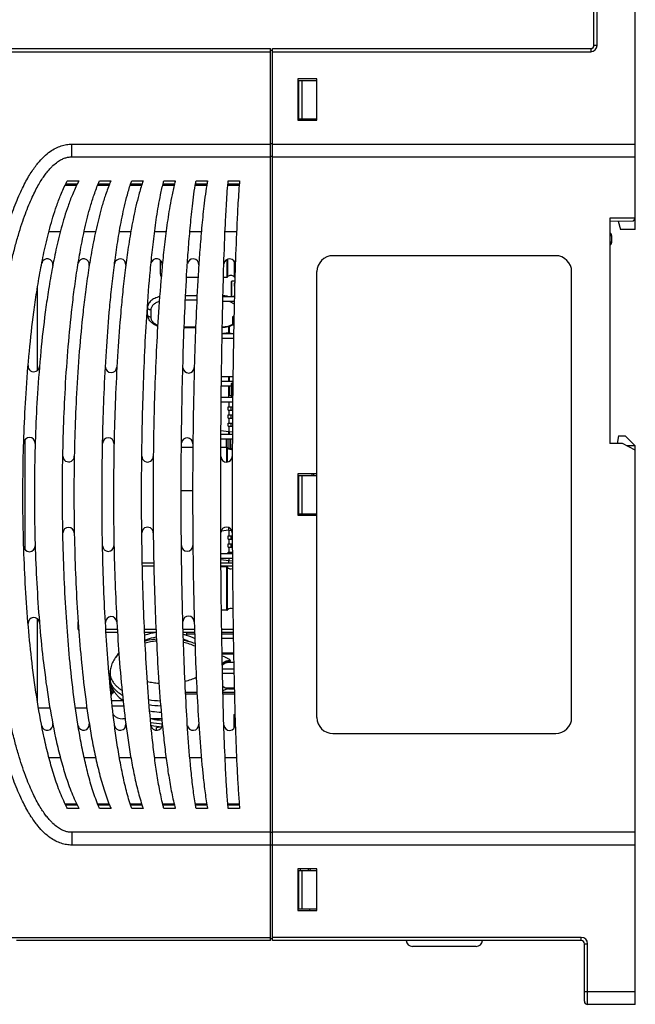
# Model space of a CAD drawing. Header units: millimetres. Extents: x 802 to 9345, y -804 to 1180.
# Tile 9 of 189: x 875 to 972, y -329 to -174. Entities that reach past the tile are written whole.
import ezdxf

# ---------------------------------------------------------------- set-up
doc = ezdxf.new("R2010")
doc.units = ezdxf.units.MM
doc.header["$LTSCALE"] = 30.734
doc.layers.get('0').update_dxf_attribs({"linetype": 'CONTINUOUS'})

msp = doc.modelspace()

# ---------------------------------------------------------------- linework, layer by layer
at = {"linetype": 'Continuous'}
for p, q in [((965.55, -178.48), (965.55, -169.48)), ((966.05, -178.48), (966.05, -168.98)), ((972.05, -207.38), (972.05, -168.98)), ((852.26, -178.98), (914.75, -178.98)), ((914.75, -318.98), (914.75, -178.98)), ((915.05, -318.98), (915.05, -178.98)), ((915.05, -178.98), (965.05, -178.98)), ((965.05, -178.98), (965.05, -179.48)), ((966.05, -178.48), (965.55, -178.48)), ((851.76, -179.48), (914.75, -179.48)), ((915.05, -179.28), (914.75, -179.28)), ((915.05, -179.48), (965.05, -179.48)), ((919.05, -183.73), (919.05, -190.23)), ((922.05, -183.73), (919.05, -183.73)), ((922.05, -190.23), (922.05, -183.73)), ((919.05, -183.98), (921.95, -183.98)), ((919.15, -183.98), (919.15, -189.98)), ((919.65, -183.98), (919.65, -189.98)), ((921.95, -183.98), (921.95, -189.98)), ((921.95, -187.69), (922.05, -187.7)), ((919.05, -189.98), (921.95, -189.98)), ((921.55, -189.98), (921.55, -190.23)), ((922.05, -188.88), (921.95, -188.88)), ((919.05, -190.23), (922.05, -190.23)), ((883.55, -195.98), (883.55, -193.98)), ((883.55, -193.98), (914.75, -193.98)), ((915.05, -193.94), (914.75, -193.94)), ((915.05, -193.98), (972.05, -193.98)), ((883.55, -195.98), (914.75, -195.98)), ((915.05, -195.94), (914.75, -195.94)), ((915.05, -195.98), (972.05, -195.98)), ((882.51, -200.39), (884.31, -200.39)), ((882.6, -200.21), (884.4, -200.21)), ((882.85, -199.73), (884.65, -199.73)), ((887.62, -200.39), (889.42, -200.39)), ((887.69, -200.21), (889.49, -200.21)), ((887.9, -199.73), (889.7, -199.73)), ((892.72, -200.39), (894.52, -200.39)), ((892.78, -200.21), (894.58, -200.21)), ((892.95, -199.73), (894.75, -199.73)), ((897.83, -200.39), (899.63, -200.39)), ((897.87, -200.21), (899.67, -200.21)), ((898, -199.73), (899.8, -199.73)), ((902.94, -200.39), (904.74, -200.39)), ((902.97, -200.21), (904.77, -200.21)), ((903.05, -199.73), (904.85, -199.73)), ((908.04, -200.39), (909.84, -200.39)), ((908.06, -200.21), (909.86, -200.21)), ((908.1, -199.73), (909.9, -199.73)), ((972.05, -205.58), (968.05, -205.58)), ((968.05, -205.58), (968.05, -240.98)), ((968.05, -206.08), (971.75, -206.01)), ((969.38, -206.05), (969.73, -207.38)), ((971.75, -206.01), (972.05, -205.71)), ((879.96, -207.67), (881.76, -207.67)), ((885.49, -207.67), (887.29, -207.67)), ((891.02, -207.67), (892.82, -207.67)), ((896.55, -207.67), (898.35, -207.67)), ((902.08, -207.67), (903.88, -207.67)), ((907.62, -207.67), (909.42, -207.67)), ((968.3, -208.38), (968.05, -208.38)), ((968.3, -208.31), (968.3, -209.44)), ((972.05, -207.38), (969.73, -207.38)), ((968.3, -209.38), (968.05, -209.38)), ((959.55, -211.48), (924.55, -211.48)), ((897.45, -214.38), (897.45, -212.19)), ((907.88, -212.09), (907.88, -214.88)), ((908.02, -212.03), (908.02, -214.8)), ((909.02, -212.31), (909.02, -214.8)), ((909.17, -212.58), (909.17, -214.64)), ((922.05, -283.98), (922.05, -213.98)), ((962.05, -283.98), (962.05, -213.98)), ((903.38, -214.88), (901.58, -214.88)), ((907.88, -214.88), (907.36, -214.88)), ((908.65, -217.88), (908.65, -215.55)), ((909.15, -215.46), (908.69, -215.5)), ((908.69, -217.88), (908.69, -215.5)), ((909.07, -215.77), (909.07, -216.28)), ((909.14, -215.77), (909.07, -215.77)), ((909.13, -216.28), (909.07, -216.28)), ((878.15, -229.49), (878.15, -216.49)), ((903.22, -217.77), (901.42, -217.77)), ((907.28, -217.88), (909.08, -217.88)), ((909.07, -217.67), (909.07, -217.88)), ((909.09, -217.67), (909.07, -217.67)), ((895.45, -220.73), (895.45, -219.12)), ((903.18, -218.47), (901.38, -218.47)), ((909.06, -218.68), (907.26, -218.68)), ((895.95, -220.01), (895.95, -221.12)), ((909.01, -220.91), (908.95, -220.98)), ((908.95, -221.38), (908.95, -220.98)), ((908.8, -221.11), (908.8, -222.34)), ((908.8, -221.11), (908.95, -221.11)), ((908.8, -222.34), (908.98, -222.34)), ((908.81, -222.35), (908.81, -221.1)), ((908.95, -221.1), (908.81, -221.1)), ((908.81, -222.35), (908.98, -222.35)), ((908.95, -221.38), (909, -221.43)), ((901.2, -222.66), (903, -222.66)), ((901.2, -222.77), (903, -222.77)), ((907.16, -223.68), (908.96, -223.68)), ((908.2, -223.58), (907.37, -223.68)), ((908.15, -222.62), (908.15, -223.58)), ((908.2, -223.58), (908.2, -223.68)), ((908.2, -223.58), (908.96, -223.67)), ((908.3, -223.59), (908.3, -222.58)), ((908.94, -224.48), (907.14, -224.48)), ((907.04, -231.18), (908.84, -231.18)), ((908.85, -230.48), (907.05, -230.48)), ((908.15, -230.48), (908.15, -231.18)), ((908.3, -231.18), (908.3, -230.48)), ((908.65, -233.68), (908.65, -231.52)), ((908.84, -231.46), (908.69, -231.47)), ((908.69, -233.68), (908.69, -231.47)), ((908.65, -231.98), (907.03, -231.98)), ((908.15, -231.98), (908.15, -233.68)), ((908.3, -233.45), (908.3, -231.98)), ((908.8, -232.99), (908.69, -232.98)), ((908.8, -232.61), (908.8, -233.68)), ((908.8, -232.61), (908.82, -232.61)), ((908.81, -233.68), (908.81, -232.6)), ((908.82, -232.6), (908.81, -232.6)), ((908.81, -234.48), (907, -234.48)), ((907.01, -233.68), (908.81, -233.68)), ((908.2, -234.48), (908.2, -235.21)), ((908.65, -233.49), (908.3, -233.45)), ((908.09, -235.71), (908.09, -235.21)), ((908.09, -235.21), (908.8, -235.21)), ((908.09, -235.71), (908.8, -235.71)), ((908.2, -235.71), (908.2, -236.48)), ((908.58, -235.71), (908.58, -235.21)), ((908.09, -236.98), (908.09, -236.48)), ((908.09, -236.48), (908.79, -236.48)), ((908.09, -236.98), (908.79, -236.98)), ((908.09, -238.25), (908.09, -237.75)), ((908.09, -237.75), (908.78, -237.75)), ((908.2, -236.98), (908.2, -237.75)), ((908.58, -236.98), (908.58, -236.48)), ((908.58, -238.25), (908.58, -237.75)), ((908.2, -239.13), (906.97, -238.98)), ((906.97, -239.48), (908.77, -239.48)), ((908.09, -238.25), (908.78, -238.25)), ((908.15, -239.13), (908.15, -239.48)), ((908.2, -238.25), (908.2, -239.13)), ((908.2, -239.13), (908.77, -239.06)), ((908.3, -239.48), (908.3, -239.11)), ((876.15, -240.4), (876.15, -257.55)), ((908.76, -240.28), (906.96, -240.28)), ((907.85, -241.58), (907.85, -240.28)), ((907.85, -241.58), (907.85, -240.28)), ((907.95, -241.59), (907.95, -240.28)), ((908.25, -241.79), (908.25, -240.28)), ((908.5, -241.79), (908.5, -240.28)), ((970.05, -240.98), (968.05, -240.98)), ((969.41, -239.78), (969.2, -240.98)), ((969.41, -239.78), (970.45, -239.78)), ((972.05, -241.98), (970.05, -240.98)), ((971.95, -241.28), (970.45, -239.78)), ((902.56, -241.58), (900.76, -241.58)), ((907.88, -241.58), (906.95, -241.58)), ((907.88, -243.88), (907.88, -241.58)), ((908.02, -243.86), (908.02, -241.65)), ((908.75, -241.79), (908.25, -241.79)), ((970.65, -241.28), (971.95, -241.28)), ((971.95, -241.28), (971.95, -241.93)), ((972.05, -328.98), (972.05, -241.98)), ((919.05, -245.73), (919.05, -252.23)), ((922.05, -245.73), (919.05, -245.73)), ((919.05, -245.98), (921.95, -245.98)), ((919.15, -245.98), (919.15, -251.98)), ((919.65, -245.98), (919.65, -251.98)), ((921.32, -245.98), (921.32, -245.73)), ((921.55, -245.98), (921.55, -245.73)), ((921.95, -245.98), (921.95, -251.98)), ((902.53, -248.38), (900.73, -248.38)), ((919.05, -251.98), (921.95, -251.98)), ((919.05, -252.23), (922.05, -252.23)), ((921.32, -252.23), (921.32, -251.98)), ((921.55, -252.23), (921.55, -251.98)), ((908.2, -254.58), (906.98, -254.72)), ((908.15, -254.13), (908.15, -254.58)), ((908.2, -254.58), (908.2, -255.46)), ((908.2, -254.58), (908.67, -254.63)), ((908.65, -254.63), (908.65, -254.57)), ((908.09, -255.96), (908.09, -255.46)), ((908.09, -255.46), (908.75, -255.46)), ((908.09, -255.96), (908.75, -255.96)), ((908.2, -255.96), (908.2, -256.73)), ((908.58, -255.96), (908.58, -255.46)), ((908.09, -257.23), (908.09, -256.73)), ((908.09, -256.73), (908.75, -256.73)), ((908.09, -257.23), (908.76, -257.23)), ((908.09, -258.23), (908.09, -258)), ((908.09, -258), (908.76, -258)), ((908.2, -257.23), (908.2, -258)), ((908.58, -257.23), (908.58, -256.73)), ((908.58, -258.23), (908.58, -258)), ((906.96, -258.23), (908.76, -258.23)), ((908.77, -259.03), (906.97, -259.03)), ((908.2, -259.38), (906.97, -259.23)), ((908.15, -259.38), (908.15, -259.68)), ((908.2, -259.03), (908.2, -259.38)), ((908.2, -259.38), (908.77, -259.31)), ((894.62, -259.68), (896.42, -259.68)), ((894.63, -260.18), (896.43, -260.18)), ((906.97, -259.68), (908.78, -259.68)), ((906.98, -260.18), (908.78, -260.18)), ((907.88, -260.33), (906.98, -260.33)), ((907.88, -267.13), (907.88, -260.33)), ((908.02, -267.05), (908.02, -260.4)), ((907.88, -267.13), (907.05, -267.13)), ((878.15, -281.46), (878.15, -268.46)), ((884.55, -270.08), (884.55, -268.93)), ((884.63, -270.08), (884.55, -270.08)), ((888.89, -270.08), (890.69, -270.08)), ((894.95, -270.08), (896.75, -270.08)), ((901.02, -270.08), (902.82, -270.08)), ((907.08, -270.08), (908.88, -270.08)), ((888.92, -270.58), (890.72, -270.58)), ((894.98, -270.58), (896.78, -270.58)), ((901.04, -270.58), (902.84, -270.58)), ((902.85, -270.88), (901.54, -270.88)), ((901.54, -270.88), (901.54, -271.04)), ((901.55, -270.58), (901.55, -270.88)), ((907.09, -270.58), (908.89, -270.58)), ((908.9, -270.88), (907.1, -270.88)), ((908.91, -271.58), (907.11, -271.58)), ((907.15, -273.81), (908.95, -273.81)), ((907.15, -273.98), (908.95, -273.98)), ((909, -276.38), (907.2, -276.38)), ((908.17, -275.28), (908.97, -275.28)), ((889.55, -278.26), (889.55, -276.99)), ((909.01, -277.08), (907.21, -277.08)), ((909.06, -279.38), (907.7, -279.38)), ((908.17, -279.47), (909.06, -279.47)), ((903.21, -280.03), (901.41, -280.03)), ((903.22, -280.28), (901.42, -280.28)), ((909.08, -280.03), (907.28, -280.03)), ((909.08, -280.28), (907.28, -280.28)), ((880.12, -282.48), (878.32, -282.48)), ((885.92, -282.48), (884.12, -282.48)), ((889.79, -281.28), (891.54, -281.28)), ((891.69, -282.18), (889.89, -282.18)), ((891.93, -284.18), (891.55, -284.18)), ((897.69, -284.18), (895.89, -284.18)), ((909.05, -283.48), (909.17, -283.42)), ((909.05, -285.6), (909.05, -283.48)), ((909.17, -283.45), (909.1, -283.45)), ((896.85, -285.53), (897.7, -285.4)), ((896.85, -285.97), (896.85, -285.53)), ((924.55, -286.48), (959.55, -286.48)), ((881.75, -290.28), (879.95, -290.28)), ((887.29, -290.28), (885.49, -290.28)), ((892.82, -290.28), (891.02, -290.28)), ((898.35, -290.28), (896.55, -290.28)), ((903.88, -290.28), (902.08, -290.28)), ((909.42, -290.28), (907.62, -290.28)), ((884.31, -297.56), (882.51, -297.56)), ((884.4, -297.74), (882.6, -297.74)), ((884.65, -298.22), (882.85, -298.22)), ((889.42, -297.56), (887.62, -297.56)), ((889.49, -297.74), (887.69, -297.74)), ((889.7, -298.22), (887.9, -298.22)), ((894.52, -297.56), (892.72, -297.56)), ((894.58, -297.74), (892.78, -297.74)), ((894.75, -298.22), (892.95, -298.22)), ((899.63, -297.56), (897.83, -297.56)), ((899.67, -297.74), (897.87, -297.74)), ((899.8, -298.22), (898, -298.22)), ((904.74, -297.56), (902.94, -297.56)), ((904.77, -297.74), (902.97, -297.74)), ((904.85, -298.22), (903.05, -298.22)), ((909.84, -297.56), (908.04, -297.56)), ((909.86, -297.74), (908.06, -297.74)), ((909.9, -298.22), (908.1, -298.22)), ((914.75, -301.98), (883.55, -301.98)), ((883.55, -301.98), (883.55, -303.98)), ((915.05, -302.01), (914.75, -302.01)), ((972.05, -301.98), (915.05, -301.98)), ((914.75, -303.98), (883.55, -303.98)), ((915.05, -304.01), (914.75, -304.01)), ((972.05, -303.98), (915.05, -303.98)), ((922.05, -307.73), (919.05, -307.73)), ((919.05, -307.73), (919.05, -314.23)), ((919.05, -307.98), (921.95, -307.98)), ((919.15, -307.98), (919.15, -313.98)), ((919.45, -307.98), (919.45, -307.73)), ((919.65, -307.98), (919.65, -313.98)), ((920.69, -307.73), (920.69, -307.98)), ((921, -307.98), (921.01, -307.73)), ((921.95, -307.98), (921.95, -313.98)), ((922.05, -314.23), (922.05, -307.73)), ((919.05, -313.98), (921.95, -313.98)), ((919.05, -314.23), (922.05, -314.23)), ((920.95, -314.23), (920.95, -313.98)), ((851.76, -318.48), (914.75, -318.48)), ((914.75, -318.98), (874.85, -318.98)), ((915.05, -318.68), (914.75, -318.68)), ((963.55, -318.48), (915.05, -318.48)), ((963.55, -318.98), (915.05, -318.98)), ((947.05, -319.88), (937.05, -319.88)), ((963.55, -318.98), (963.55, -318.48)), ((964.05, -319.48), (964.55, -319.48)), ((964.05, -328.48), (964.05, -319.48)), ((964.55, -328.98), (964.55, -319.48)), ((964.05, -326.98), (972.05, -326.98)), ((972.05, -328.98), (964.55, -328.98))]:
    msp.add_line(p, q, dxfattribs=at)
for points in [[(907.18, -275.72), (907.18, -275.72), (907.4, -275.53), (907.65, -275.39), (907.93, -275.31), (908.17, -275.28)], [(908.17, -279.47), (907.93, -279.44), (907.65, -279.36), (907.4, -279.22), (907.26, -279.1)]]:
    msp.add_lwpolyline(points, dxfattribs=at)
for centre, radius, start, end in [((965.05, -178.48), 1, 270, 0), ((965.05, -178.48), 0.5, 270, 0), ((919.31, -191.08), 2.44, 23.395, 26.9115), ((967.8, -208.31), 0.5, 0, 60), ((967.8, -209.44), 0.5, 300, 0), ((924.55, -213.98), 2.5, 90, 180), ((959.55, -213.98), 2.5, 0, 90), ((879.68, -212.86), 0.883, 349.0971, 168.9018), ((885.41, -212.86), 0.888, 350.8685, 170.7304), ((891.14, -212.87), 0.893, 352.6651, 172.283), ((896.86, -212.87), 0.896, 354.4772, 169.2127), ((902.59, -212.87), 0.898, 356.3069, 174.3325), ((908.32, -212.87), 0.9, 358.1575, 174.0519), ((897.95, -214.38), 0.5, 180, 225.0001), ((908.52, -215.21), 0.64, 38.7928, 141.2072), ((907.88, -214.69), 0.19, 270, 321.2072), ((908.7, -215.55), 0.05, 95.7106, 180), ((909.17, -214.69), 0.19, 218.7928, 268.1098), ((908.81, -221.11), 0.01, 90, 180), ((908.81, -222.34), 0.01, 180, 270), ((907.44, -219.55), 3.15, 296.1156, 297.1269), ((877.57, -228.8), 0.897, 175.1731, 355.2154), ((889.72, -228.93), 0.899, 182.24, 356.826), ((901.88, -229), 0.9, 184.2687, 358.4162), ((908.7, -231.52), 0.05, 95.7106, 180), ((908.7, -232.93), 0.05, 180, 264.2894), ((908.81, -232.61), 0.01, 90, 180), ((876.89, -240.91), 0.9, 358.2252, 178.2125), ((889.27, -240.96), 0.9, 358.8222, 178.8166), ((901.66, -240.98), 0.9, 359.411, 173.2187), ((907.88, -241.77), 0.19, 38.7928, 90), ((908.52, -241.25), 0.64, 218.7928, 291.2162), ((883.04, -242.94), 0.9, 178.8902, 358.8966), ((895.44, -242.97), 0.9, 179.3367, 359.3391), ((907.85, -242.98), 0.9, 181.8856, 359.7793), ((883.04, -255.02), 0.9, 1.1141, 177.7004), ((895.44, -254.99), 0.9, 0.6575, 180.6599), ((907.85, -254.98), 0.9, 0.22, 177.116), ((876.89, -257.04), 0.9, 181.7834, 0.169), ((889.27, -256.99), 0.9, 181.1821, 359.7411), ((901.66, -256.97), 0.9, 180.5896, 0.5882), ((907.88, -260.52), 0.19, 38.7928, 90), ((908.52, -260), 0.64, 218.7928, 294.0154), ((907.88, -266.94), 0.19, 270, 321.2072), ((908.52, -267.46), 0.64, 59.6275, 141.2072), ((877.57, -269.15), 0.897, 5.1236, 184.8531), ((889.72, -269.03), 0.899, 4.1623, 179.8253), ((901.88, -268.95), 0.9, 1.6052, 176.898), ((885.05, -270.08), 0.5, 180, 217.1875), ((898.22, -280.81), 10.28, 98.0615, 108.2797), ((896.33, -278.02), 6.85, 141.9804, 149.6959), ((894.73, -277.68), 5.18, 186.3787, 187.6032), ((894.76, -277.68), 5.21, 187.6047, 190.0174), ((891.55, -281.28), 2, 133.5788, 156.6312), ((898.23, -264.85), 16.51, 260.8994, 267.2469), ((898.26, -265.31), 16.83, 261.1775, 267.3962), ((891.55, -282.18), 2, 221.0034, 270), ((898.28, -273.19), 11.2, 259.0548, 267.0328), ((924.55, -283.98), 2.5, 180, 270), ((959.55, -283.98), 2.5, 270, 0), ((879.68, -285.09), 0.883, 191.1066, 10.9095), ((885.41, -285.09), 0.888, 189.2765, 9.1368), ((891.14, -285.08), 0.893, 188.8782, 7.3409), ((898.29, -273.72), 11.25, 257.9336, 267.2889), ((896.86, -285.08), 0.896, 190.474, 5.5261), ((898.29, -274.77), 10.66, 257.4733, 266.8221), ((902.59, -285.08), 0.898, 187.805, 3.6945), ((908.32, -285.08), 0.9, 184.0094, 1.8517), ((937.05, -318.88), 1, 185.7397, 270), ((947.05, -318.88), 1, 270, 354.2603), ((963.55, -319.48), 1, 0, 90), ((963.55, -319.48), 0.5, 0, 90), ((964.55, -328.48), 0.5, 180, 270)]:
    msp.add_arc(centre, radius, start, end, dxfattribs=at)
for points, knots in [([(883.55, -303.98), (883.41, -303.98), (883.12, -303.96), (882.56, -303.9), (881.84, -303.72), (880.98, -303.36), (880.08, -302.81), (879.13, -302.01), (878.34, -301.15), (877.67, -300.29), (877.14, -299.51), (876.6, -298.62), (876.05, -297.61), (875.49, -296.46), (874.92, -295.15), (874.35, -293.69), (873.77, -292.04), (873.2, -290.2), (872.63, -288.14), (872.06, -285.83), (871.51, -283.26), (870.97, -280.39), (870.45, -277.19), (869.96, -273.6), (869.6, -270.35), (869.33, -267.52), (869.14, -265.21), (868.97, -262.74), (868.77, -259.21), (868.6, -254.61), (868.52, -248.98), (868.58, -244.25), (868.7, -240.52), (868.82, -237.81), (868.97, -235.21), (869.14, -232.75), (869.33, -230.43), (869.6, -227.6), (869.96, -224.35), (870.45, -220.76), (870.97, -217.56), (871.51, -214.69), (872.06, -212.12), (872.63, -209.81), (873.2, -207.75), (873.77, -205.91), (874.35, -204.26), (874.92, -202.8), (875.49, -201.5), (876.05, -200.35), (876.6, -199.33), (877.14, -198.44), (877.67, -197.66), (878.34, -196.8), (879.13, -195.94), (880.08, -195.14), (880.98, -194.59), (881.84, -194.23), (882.56, -194.05), (883.12, -193.99), (883.41, -193.98), (883.55, -193.98)], [0, 0, 0, 0, 0.003566, 0.007104, 0.014287, 0.021934, 0.030502, 0.040578, 0.052782, 0.059865, 0.067699, 0.076371, 0.085978, 0.096622, 0.10842, 0.121498, 0.135993, 0.15206, 0.169866, 0.1896, 0.211472, 0.235742, 0.262719, 0.292783, 0.326347, 0.344582, 0.363956, 0.384591, 0.406384, 0.452554, 0.499993, 0.547432, 0.570849, 0.593601, 0.6154, 0.636038, 0.65541, 0.673645, 0.707211, 0.737275, 0.764253, 0.788524, 0.810396, 0.830131, 0.847938, 0.864005, 0.8785, 0.891578, 0.903376, 0.914021, 0.923628, 0.932301, 0.940135, 0.947218, 0.959422, 0.969499, 0.978066, 0.985714, 0.992896, 0.996434, 1, 1, 1, 1]), ([(883.55, -301.98), (883.46, -301.98), (883.28, -301.97), (882.92, -301.93), (882.46, -301.81), (881.88, -301.57), (881.24, -301.17), (880.67, -300.69), (880.16, -300.18), (879.74, -299.69), (879.29, -299.11), (878.82, -298.42), (878.33, -297.62), (877.82, -296.69), (877.3, -295.61), (876.77, -294.39), (876.22, -292.99), (875.67, -291.41), (875.12, -289.63), (874.56, -287.63), (874.01, -285.38), (873.47, -282.86), (872.94, -280.05), (872.43, -276.89), (871.94, -273.35), (871.59, -270.15), (871.32, -267.35), (871.13, -265.06), (870.97, -262.62), (870.77, -259.12), (870.6, -254.56), (870.52, -248.98), (870.58, -244.29), (870.7, -240.59), (870.82, -237.91), (870.97, -235.33), (871.13, -232.9), (871.32, -230.6), (871.59, -227.81), (871.94, -224.6), (872.43, -221.06), (872.94, -217.91), (873.47, -215.09), (874.01, -212.57), (874.56, -210.32), (875.12, -208.32), (875.67, -206.54), (876.22, -204.96), (876.77, -203.56), (877.3, -202.34), (877.82, -201.27), (878.33, -200.33), (878.82, -199.53), (879.29, -198.84), (879.74, -198.26), (880.16, -197.77), (880.67, -197.26), (881.24, -196.78), (881.88, -196.38), (882.46, -196.14), (882.92, -196.02), (883.28, -195.98), (883.46, -195.98), (883.55, -195.98)], [0, 0, 0, 0, 0.002368, 0.004702, 0.009502, 0.014864, 0.021316, 0.02951, 0.034486, 0.040158, 0.046607, 0.053914, 0.062173, 0.07148, 0.081943, 0.093678, 0.106814, 0.121492, 0.13787, 0.15612, 0.176435, 0.199034, 0.224187, 0.252212, 0.283507, 0.318501, 0.337532, 0.357762, 0.379321, 0.402097, 0.450374, 0.499993, 0.549612, 0.5741, 0.597887, 0.62067, 0.642231, 0.66246, 0.68149, 0.716487, 0.747782, 0.775808, 0.800961, 0.823561, 0.843877, 0.862128, 0.878505, 0.893184, 0.906321, 0.918056, 0.928519, 0.937826, 0.946085, 0.953393, 0.959842, 0.965514, 0.97049, 0.978684, 0.985136, 0.990498, 0.995298, 0.997632, 1, 1, 1, 1]), ([(882.85, -298.22), (882.81, -298.14), (882.33, -297.23), (881.54, -295.41), (880.64, -292.77), (879.86, -289.99), (878.97, -286.24), (878.08, -281.35), (877.28, -275.55), (876.68, -269.6), (876.26, -263.66), (875.97, -257.38), (875.85, -251.26), (875.87, -245.14), (876.02, -239.19), (876.34, -232.92), (876.83, -226.64), (877.42, -221.35), (878.03, -217.11), (878.58, -213.84), (879.25, -210.49), (880.06, -207.14), (880.93, -204.25), (881.83, -201.86), (882.43, -200.54), (882.81, -199.81), (882.85, -199.73)], [0, 0, 0, 0, 0.0025, 0.027853, 0.055319, 0.082784, 0.112539, 0.169759, 0.231748, 0.288968, 0.350957, 0.412946, 0.4801, 0.53732, 0.599309, 0.661298, 0.728452, 0.790441, 0.822675, 0.857595, 0.889829, 0.92475, 0.95967, 0.977828, 0.9975, 1, 1, 1, 1]), ([(884.65, -199.73), (884.61, -199.81), (884.23, -200.54), (883.63, -201.86), (882.73, -204.25), (881.86, -207.14), (881.05, -210.49), (880.38, -213.84), (879.83, -217.11), (879.22, -221.35), (878.63, -226.64), (878.14, -232.92), (877.82, -239.19), (877.67, -245.14), (877.65, -251.26), (877.77, -257.38), (878.06, -263.66), (878.48, -269.6), (879.08, -275.55), (879.88, -281.35), (880.77, -286.24), (881.66, -289.99), (882.44, -292.77), (883.34, -295.41), (884.13, -297.23), (884.61, -298.14), (884.65, -298.22)], [0, 0, 0, 0, 0.0025, 0.022172, 0.04033, 0.07525, 0.110171, 0.142405, 0.177325, 0.209559, 0.271548, 0.338702, 0.400691, 0.46268, 0.5199, 0.587054, 0.649043, 0.711032, 0.768252, 0.830241, 0.887461, 0.917216, 0.944681, 0.972147, 0.9975, 1, 1, 1, 1]), ([(887.9, -298.22), (887.86, -298.14), (887.46, -297.23), (886.81, -295.41), (886.06, -292.77), (885.41, -289.99), (884.67, -286.24), (883.92, -281.35), (883.26, -275.55), (882.76, -269.6), (882.4, -263.66), (882.17, -257.38), (882.07, -251.26), (882.08, -245.14), (882.21, -239.19), (882.47, -232.92), (882.88, -226.64), (883.38, -221.35), (883.88, -217.11), (884.34, -213.84), (884.9, -210.49), (885.58, -207.14), (886.3, -204.25), (887.05, -201.86), (887.55, -200.54), (887.86, -199.81), (887.9, -199.73)], [0, 0, 0, 0, 0.0025, 0.027853, 0.055319, 0.082784, 0.112539, 0.169759, 0.231748, 0.288968, 0.350957, 0.412946, 0.4801, 0.53732, 0.599309, 0.661298, 0.728452, 0.790441, 0.822675, 0.857595, 0.889829, 0.92475, 0.95967, 0.977828, 0.9975, 1, 1, 1, 1]), ([(889.7, -199.73), (889.66, -199.81), (889.35, -200.54), (888.85, -201.86), (888.1, -204.25), (887.38, -207.14), (886.7, -210.49), (886.14, -213.84), (885.68, -217.11), (885.18, -221.35), (884.68, -226.64), (884.27, -232.92), (884.01, -239.19), (883.88, -245.14), (883.87, -251.26), (883.97, -257.38), (884.2, -263.66), (884.56, -269.6), (885.06, -275.55), (885.72, -281.35), (886.47, -286.24), (887.21, -289.99), (887.86, -292.77), (888.61, -295.41), (889.26, -297.23), (889.66, -298.14), (889.7, -298.22)], [0, 0, 0, 0, 0.0025, 0.022172, 0.04033, 0.07525, 0.110171, 0.142405, 0.177325, 0.209559, 0.271548, 0.338702, 0.400691, 0.46268, 0.5199, 0.587054, 0.649043, 0.711032, 0.768252, 0.830241, 0.887461, 0.917216, 0.944681, 0.972147, 0.9975, 1, 1, 1, 1]), ([(892.95, -298.22), (892.92, -298.14), (892.6, -297.23), (892.08, -295.41), (891.48, -292.77), (890.96, -289.99), (890.37, -286.24), (889.77, -281.35), (889.24, -275.55), (888.84, -269.6), (888.55, -263.66), (888.36, -257.38), (888.28, -251.26), (888.3, -245.14), (888.4, -239.19), (888.61, -232.92), (888.94, -226.64), (889.33, -221.35), (889.74, -217.11), (890.1, -213.84), (890.55, -210.49), (891.09, -207.14), (891.67, -204.25), (892.27, -201.86), (892.67, -200.54), (892.92, -199.81), (892.95, -199.73)], [0, 0, 0, 0, 0.0025, 0.027853, 0.055319, 0.082784, 0.112539, 0.169759, 0.231748, 0.288968, 0.350957, 0.412946, 0.4801, 0.53732, 0.599309, 0.661298, 0.728452, 0.790441, 0.822675, 0.857595, 0.889829, 0.92475, 0.95967, 0.977828, 0.9975, 1, 1, 1, 1]), ([(894.75, -199.73), (894.72, -199.81), (894.47, -200.54), (894.07, -201.86), (893.47, -204.25), (892.89, -207.14), (892.35, -210.49), (891.9, -213.84), (891.54, -217.11), (891.13, -221.35), (890.74, -226.64), (890.41, -232.92), (890.2, -239.19), (890.1, -245.14), (890.08, -251.26), (890.16, -257.38), (890.35, -263.66), (890.64, -269.6), (891.04, -275.55), (891.57, -281.35), (892.17, -286.24), (892.76, -289.99), (893.28, -292.77), (893.88, -295.41), (894.4, -297.23), (894.72, -298.14), (894.75, -298.22)], [0, 0, 0, 0, 0.0025, 0.022172, 0.04033, 0.07525, 0.110171, 0.142405, 0.177325, 0.209559, 0.271548, 0.338702, 0.400691, 0.46268, 0.5199, 0.587054, 0.649043, 0.711032, 0.768252, 0.830241, 0.887461, 0.917216, 0.944681, 0.972147, 0.9975, 1, 1, 1, 1]), ([(898, -298.22), (897.98, -298.14), (897.74, -297.23), (897.34, -295.41), (896.89, -292.77), (896.5, -289.99), (896.06, -286.24), (895.61, -281.35), (895.22, -275.55), (894.92, -269.6), (894.62, -261.45), (894.46, -251.26), (894.54, -241.07), (894.74, -232.92), (894.99, -226.64), (895.35, -220.2), (895.76, -214.9), (896.2, -210.49), (896.61, -207.14), (897.04, -204.25), (897.49, -201.86), (897.79, -200.54), (897.98, -199.81), (898, -199.73)], [0, 0, 0, 0, 0.0025, 0.027853, 0.055319, 0.082784, 0.112539, 0.169759, 0.231748, 0.288968, 0.350957, 0.4801, 0.599309, 0.661298, 0.728452, 0.790441, 0.857595, 0.889829, 0.92475, 0.95967, 0.977828, 0.9975, 1, 1, 1, 1]), ([(899.8, -199.73), (899.78, -199.81), (899.59, -200.54), (899.29, -201.86), (898.84, -204.25), (898.41, -207.14), (898, -210.49), (897.56, -214.9), (897.15, -220.2), (896.79, -226.64), (896.54, -232.92), (896.34, -241.07), (896.26, -251.26), (896.42, -261.45), (896.72, -269.6), (897.02, -275.55), (897.41, -281.35), (897.86, -286.24), (898.3, -289.99), (898.69, -292.77), (899.14, -295.41), (899.54, -297.23), (899.78, -298.14), (899.8, -298.22)], [0, 0, 0, 0, 0.0025, 0.022172, 0.04033, 0.07525, 0.110171, 0.142405, 0.209559, 0.271548, 0.338702, 0.400691, 0.5199, 0.649043, 0.711032, 0.768252, 0.830241, 0.887461, 0.917216, 0.944681, 0.972147, 0.9975, 1, 1, 1, 1]), ([(903.05, -298.22), (903.04, -298.14), (902.88, -297.23), (902.61, -295.41), (902.2, -291.8), (901.81, -287.14), (901.46, -281.35), (901.19, -275.55), (900.99, -269.6), (900.8, -261.45), (900.69, -251.26), (900.74, -241.07), (900.88, -232.92), (901.04, -226.64), (901.28, -220.2), (901.55, -214.9), (901.85, -210.49), (902.12, -207.14), (902.48, -203.61), (902.8, -201.14), (903.04, -199.81), (903.05, -199.73)], [0, 0, 0, 0, 0.0025, 0.027853, 0.055319, 0.112539, 0.169759, 0.231748, 0.288968, 0.350957, 0.4801, 0.599309, 0.661298, 0.728452, 0.790441, 0.857595, 0.889829, 0.92475, 0.95967, 0.9975, 1, 1, 1, 1]), ([(904.85, -199.73), (904.84, -199.81), (904.6, -201.14), (904.28, -203.61), (903.92, -207.14), (903.65, -210.49), (903.35, -214.9), (903.08, -220.2), (902.84, -226.64), (902.68, -232.92), (902.54, -241.07), (902.49, -251.26), (902.6, -261.45), (902.79, -269.6), (902.99, -275.55), (903.26, -281.35), (903.61, -287.14), (904, -291.8), (904.41, -295.41), (904.68, -297.23), (904.84, -298.14), (904.85, -298.22)], [0, 0, 0, 0, 0.0025, 0.04033, 0.07525, 0.110171, 0.142405, 0.209559, 0.271548, 0.338702, 0.400691, 0.5199, 0.649043, 0.711032, 0.768252, 0.830241, 0.887461, 0.944681, 0.972147, 0.9975, 1, 1, 1, 1]), ([(908.1, -298.22), (908.09, -298.14), (908.05, -297.66), (907.98, -296.74), (907.86, -295.01), (907.68, -291.8), (907.48, -287.14), (907.3, -281.35), (907.13, -273.52), (906.98, -263.33), (906.92, -251.26), (906.95, -241.07), (907.01, -232.92), (907.1, -226.64), (907.22, -220.2), (907.38, -213.75), (907.58, -208.2), (907.81, -203.61), (907.98, -201.14), (908.09, -199.81), (908.1, -199.73)], [0, 0, 0, 0, 0.0025, 0.014669, 0.027853, 0.055319, 0.112539, 0.169759, 0.231748, 0.350957, 0.4801, 0.599309, 0.661298, 0.728452, 0.790441, 0.857595, 0.92475, 0.95967, 0.9975, 1, 1, 1, 1]), ([(909.9, -199.73), (909.89, -199.81), (909.78, -201.14), (909.61, -203.61), (909.38, -208.2), (909.18, -213.75), (909.02, -220.2), (908.9, -226.64), (908.81, -232.92), (908.75, -241.07), (908.72, -251.26), (908.78, -263.33), (908.93, -273.52), (909.1, -281.35), (909.28, -287.14), (909.48, -291.8), (909.66, -295.01), (909.78, -296.74), (909.85, -297.66), (909.89, -298.14), (909.9, -298.22)], [0, 0, 0, 0, 0.0025, 0.04033, 0.07525, 0.142405, 0.209559, 0.271548, 0.338702, 0.400691, 0.5199, 0.649043, 0.768252, 0.830241, 0.887461, 0.944681, 0.972147, 0.985331, 0.9975, 1, 1, 1, 1]), ([(908.03, -217.87), (907.97, -217.86), (907.72, -217.81), (907.47, -217.79), (907.29, -217.78)], [0, 0, 0, 0, 0.24673, 1, 1, 1, 1]), ([(897.34, -217.9), (897.2, -217.94), (896.94, -218.02), (896.57, -218.17), (896.24, -218.36), (895.97, -218.57), (895.74, -218.81), (895.57, -219.07), (895.47, -219.34), (895.45, -219.53), (895.45, -219.62)], [0, 0, 0, 0, 0.153086, 0.299029, 0.436522, 0.564823, 0.683922, 0.794706, 0.899113, 1, 1, 1, 1]), ([(897.28, -218.65), (897.09, -218.72), (896.82, -218.83), (896.5, -219.04), (896.31, -219.21), (896.15, -219.4), (896.03, -219.6), (895.96, -219.8), (895.95, -219.94), (895.95, -220.01)], [0, 0, 0, 0, 0.296024, 0.432182, 0.559673, 0.678786, 0.790534, 0.896776, 1, 1, 1, 1]), ([(909.06, -219.1), (908.95, -219.01), (908.7, -218.84), (908.43, -218.73), (908.28, -218.67)], [0, 0, 0, 0, 0.477992, 1, 1, 1, 1]), ([(895.95, -220.01), (895.88, -220.01), (895.79, -220), (895.67, -219.95), (895.59, -219.9), (895.53, -219.84), (895.48, -219.77), (895.46, -219.7), (895.45, -219.65), (895.45, -219.62)], [0, 0, 0, 0, 0.275567, 0.408987, 0.537368, 0.660016, 0.777098, 0.889825, 1, 1, 1, 1]), ([(897.03, -222.53), (896.81, -222.45), (896.49, -222.3), (896.13, -222.04), (895.89, -221.82), (895.7, -221.58), (895.56, -221.31), (895.47, -221.02), (895.45, -220.83), (895.45, -220.73)], [0, 0, 0, 0, 0.273501, 0.403007, 0.52793, 0.649057, 0.767444, 0.884073, 1, 1, 1, 1]), ([(895.95, -221.12), (895.88, -221.12), (895.79, -221.11), (895.67, -221.06), (895.59, -221.01), (895.53, -220.95), (895.48, -220.88), (895.46, -220.81), (895.45, -220.75), (895.45, -220.73)], [0, 0, 0, 0, 0.275567, 0.408987, 0.537368, 0.660016, 0.777098, 0.889825, 1, 1, 1, 1]), ([(895.95, -221.12), (895.95, -221.18), (895.96, -221.31), (896.02, -221.5), (896.11, -221.67), (896.28, -221.91), (896.59, -222.17), (896.87, -222.32), (897.03, -222.39)], [0, 0, 0, 0, 0.105936, 0.214389, 0.327447, 0.446825, 0.70773, 1, 1, 1, 1]), ([(907.18, -222.66), (907.33, -222.65), (907.62, -222.63), (908.05, -222.54), (908.45, -222.41), (908.69, -222.28), (908.81, -222.22)], [0, 0, 0, 0, 0.264938, 0.52292, 0.769241, 1, 1, 1, 1]), ([(908.83, -222.38), (908.58, -222.5), (908.03, -222.69), (907.47, -222.76), (907.18, -222.76)], [0, 0, 0, 0, 0.486914, 1, 1, 1, 1]), ([(896.81, -271.36), (896.66, -271.38), (896.05, -271.51), (895.46, -271.69), (895.03, -271.87)], [0, 0, 0, 0, 0.253804, 1, 1, 1, 1]), ([(896.83, -271.68), (896.68, -271.7), (896.08, -271.76), (895.48, -271.87), (895.04, -271.97)], [0, 0, 0, 0, 0.253677, 1, 1, 1, 1]), ([(896.84, -271.96), (896.54, -271.99), (895.93, -272.08), (895.34, -272.22), (895.06, -272.29)], [0, 0, 0, 0, 0.509643, 1, 1, 1, 1]), ([(901.05, -270.88), (901.21, -270.92), (901.83, -271.1), (902.44, -271.35), (902.87, -271.56)], [0, 0, 0, 0, 0.252554, 1, 1, 1, 1]), ([(902.01, -272.08), (901.94, -272.04), (901.63, -271.9), (901.31, -271.77), (901.07, -271.69)], [0, 0, 0, 0, 0.247133, 1, 1, 1, 1]), ([(902.89, -272.36), (902.75, -272.3), (902.16, -272.11), (901.55, -271.96), (901.08, -271.87)], [0, 0, 0, 0, 0.243887, 1, 1, 1, 1]), ([(902.91, -272.79), (902.63, -272.66), (902.03, -272.42), (901.41, -272.25), (901.09, -272.18)], [0, 0, 0, 0, 0.481569, 1, 1, 1, 1]), ([(890.93, -273.98), (890.73, -274.17), (890.35, -274.6), (889.98, -275.21), (889.76, -275.73), (889.64, -276.14), (889.57, -276.56), (889.55, -276.84), (889.55, -276.99)], [0, 0, 0, 0, 0.251263, 0.500271, 0.624962, 0.749804, 0.874645, 1, 1, 1, 1]), ([(907.15, -274.3), (907.27, -274.33), (907.43, -274.39), (907.65, -274.48), (907.81, -274.56), (907.97, -274.64), (908.13, -274.73), (908.25, -274.81), (908.33, -274.89), (908.36, -274.94), (908.38, -274.96)], [0, 0, 0, 0, 0.249785, 0.375559, 0.501769, 0.628267, 0.754692, 0.879945, 0.941221, 1, 1, 1, 1]), ([(907.17, -275.45), (907.24, -275.38), (907.41, -275.27), (907.7, -275.13), (908.03, -275.02), (908.26, -274.98), (908.38, -274.96)], [0, 0, 0, 0, 0.219016, 0.464936, 0.728876, 1, 1, 1, 1]), ([(908.38, -274.96), (908.39, -274.98), (908.41, -275.01), (908.42, -275.06), (908.41, -275.08), (908.41, -275.09)], [0, 0, 0, 0, 0.529728, 0.772045, 1, 1, 1, 1]), ([(907.17, -275.52), (907.24, -275.45), (907.41, -275.32), (907.66, -275.21), (907.88, -275.14), (908.11, -275.1), (908.29, -275.09), (908.41, -275.09)], [0, 0, 0, 0, 0.225651, 0.470325, 0.598931, 0.730717, 1, 1, 1, 1]), ([(907.18, -275.71), (907.25, -275.64), (907.41, -275.5), (907.69, -275.35), (908, -275.26), (908.21, -275.25), (908.32, -275.25)], [0, 0, 0, 0, 0.245668, 0.49401, 0.745493, 1, 1, 1, 1]), ([(908.32, -275.25), (908.31, -275.26), (908.29, -275.27), (908.24, -275.28), (908.2, -275.28), (908.17, -275.28)], [0, 0, 0, 0, 0.219466, 0.461831, 1, 1, 1, 1]), ([(908.41, -275.09), (908.41, -275.11), (908.4, -275.14), (908.38, -275.19), (908.35, -275.23), (908.33, -275.25), (908.32, -275.25)], [0, 0, 0, 0, 0.289321, 0.546961, 0.779863, 1, 1, 1, 1]), ([(889.55, -276.99), (889.55, -277.11), (889.57, -277.35), (889.66, -277.72), (889.82, -278.08), (890.03, -278.43), (890.3, -278.77), (890.62, -279.09), (891, -279.41), (891.27, -279.6), (891.42, -279.69)], [0, 0, 0, 0, 0.106518, 0.215207, 0.328055, 0.446733, 0.572535, 0.706363, 0.848772, 1, 1, 1, 1]), ([(889.55, -277.77), (889.55, -277.94), (889.57, -278.3), (889.69, -278.82), (889.87, -279.31), (890.12, -279.78), (890.42, -280.22), (890.89, -280.76), (891.3, -281.11), (891.6, -281.32)], [0, 0, 0, 0, 0.124548, 0.24866, 0.372726, 0.496596, 0.620676, 0.74555, 1, 1, 1, 1]), ([(891.5, -280.52), (891.35, -280.43), (891.06, -280.23), (890.67, -279.92), (890.33, -279.59), (890.05, -279.24), (889.83, -278.88), (889.67, -278.51), (889.57, -278.14), (889.55, -277.89), (889.55, -277.77)], [0, 0, 0, 0, 0.151884, 0.294787, 0.428915, 0.554801, 0.673343, 0.785856, 0.894056, 1, 1, 1, 1]), ([(901.33, -278.27), (901.65, -278.19), (902.25, -278.01), (902.83, -277.76), (903.1, -277.62)], [0, 0, 0, 0, 0.51965, 1, 1, 1, 1]), ([(889.87, -280.19), (889.76, -279.88), (889.6, -279.25), (889.55, -278.59), (889.55, -278.26)], [0, 0, 0, 0, 0.500944, 1, 1, 1, 1]), ([(889.9, -280.13), (889.78, -279.83), (889.61, -279.22), (889.55, -278.58), (889.55, -278.26)], [0, 0, 0, 0, 0.503395, 1, 1, 1, 1]), ([(889.63, -278.58), (889.67, -278.82), (889.78, -279.28), (889.96, -279.73), (890.06, -279.95)], [0, 0, 0, 0, 0.495924, 1, 1, 1, 1]), ([(895.41, -278.3), (895.7, -278.37), (896.31, -278.49), (896.92, -278.56), (897.23, -278.59)], [0, 0, 0, 0, 0.491973, 1, 1, 1, 1]), ([(908.17, -279.47), (908.13, -279.47), (908.06, -279.47), (907.91, -279.5), (907.72, -279.56), (907.49, -279.68), (907.35, -279.77), (907.27, -279.82)], [0, 0, 0, 0, 0.107175, 0.221456, 0.464864, 0.724825, 1, 1, 1, 1]), ([(895.77, -282.93), (895.91, -282.95), (896.52, -283.05), (897.13, -283.1), (897.58, -283.12)], [0, 0, 0, 0, 0.247143, 1, 1, 1, 1])]:
    msp.add_open_spline(points, degree=3, knots=knots, dxfattribs=at)

doc.saveas('drawing.dxf')
